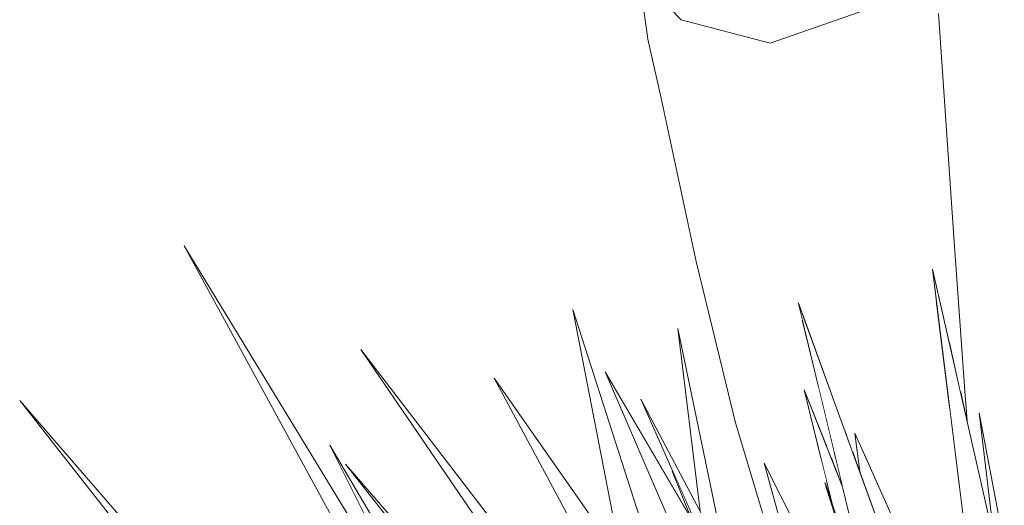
# Model space of a CAD drawing. Header units: millimetres. Extents: x 0 to 650, y -1 to 707.
# Tile 238 of 256: x 482.13 to 486.56, y 450.4 to 452.58. Entities that reach past the tile are written whole.
import ezdxf
from ezdxf.xclip import XClip

# ---------------------------------------------------------------- set-up
doc = ezdxf.new("R2010")
doc.units = ezdxf.units.MM
doc.header["$MEASUREMENT"] = 0
doc.header["$XCLIPFRAME"] = 0
doc.linetypes.add('Wipeout_Contour', pattern=[1000, 0, -1000])
doc.layers.add('Interior - Mobiliário .ARQ', color=7, linetype='Continuous')

# ---------------------------------------------------------------- blocks, each defined once
blk = doc.blocks.new('Desenho_5_5', base_point=(26.0927, 442.8059))
at = {"color": 254, "linetype": 'Wipeout_Contour', "lineweight": 0, "ltscale": 1994.861781}
blk.add_wipeout([(486.5793, 453.5922), (486.4579, 453.6247), (486.594, 452.4935)], dxfattribs=at).dxf.layer = 'Interior - Mobiliário .ARQ'
at = {"color": 254, "linetype": 'Wipeout_Contour', "lineweight": 0, "ltscale": 1990.255631}
blk.add_wipeout([(485.1087, 452.5813), (484.9218, 452.7758), (484.9588, 452.4939)], dxfattribs=at).dxf.layer = 'Interior - Mobiliário .ARQ'
at = {"color": 254, "linetype": 'Wipeout_Contour', "lineweight": 0, "ltscale": 1992.943752}
blk.add_wipeout([(486.0786, 452.6757), (486.1306, 452.4119), (486.2668, 452.6096)], dxfattribs=at).dxf.layer = 'Interior - Mobiliário .ARQ'
at = {"color": 254, "linetype": 'Wipeout_Contour', "lineweight": 0, "ltscale": 1985.191045}
blk.add_wipeout([(484.6221, 451.2776), (484.8403, 450.1506), (485.106, 449.7713)], dxfattribs=at).dxf.layer = 'Interior - Mobiliário .ARQ'
at = {"color": 254, "linetype": 'Wipeout_Contour', "lineweight": 0, "ltscale": 3957.822748}
blk.add_wipeout([(483.659, 449.1113), (482.1328, 450.868), (483.3901, 449.2657), (483.4295, 449.2431), (483.3237, 449.3938), (483.5229, 449.1894)], dxfattribs=at).dxf.layer = 'Interior - Mobiliário .ARQ'
at = {"color": 254, "linetype": 'Wipeout_Contour', "lineweight": 0, "ltscale": 1991.481703}
blk.add_wipeout([(486.0786, 452.6757), (485.5091, 452.475), (486.1306, 452.4119)], dxfattribs=at).dxf.layer = 'Interior - Mobiliário .ARQ'
at = {"color": 254, "linetype": 'Wipeout_Contour', "lineweight": 0, "ltscale": 1989.900478}
blk.add_wipeout([(484.9588, 452.4939), (485.1442, 452.3319), (485.1087, 452.5813)], dxfattribs=at).dxf.layer = 'Interior - Mobiliário .ARQ'
at = {"color": 254, "linetype": 'Wipeout_Contour', "lineweight": 0, "ltscale": 1986.25877}
blk.add_wipeout([(485.0938, 451.1911), (485.1942, 450.3691), (485.3121, 450.1463)], dxfattribs=at).dxf.layer = 'Interior - Mobiliário .ARQ'
at = {"color": 254, "linetype": 'Wipeout_Contour', "lineweight": 0, "ltscale": 3302.043177}
blk.add_wipeout([(483.5288, 450.6665), (484.0295, 449.6636), (484.3274, 449.1738), (484.3814, 449.1284), (484.3189, 449.3254)], dxfattribs=at).dxf.layer = 'Interior - Mobiliário .ARQ'
at = {"color": 254, "linetype": 'Wipeout_Contour', "lineweight": 0, "ltscale": 1991.763203}
blk.add_wipeout([(485.5091, 452.475), (485.5346, 452.2161), (486.1306, 452.4119)], dxfattribs=at).dxf.layer = 'Interior - Mobiliário .ARQ'
at = {"color": 254, "linetype": 'Wipeout_Contour', "lineweight": 0, "ltscale": 2641.636732}
blk.add_wipeout([(484.3274, 449.1738), (482.8735, 451.5644), (484.016, 449.4658), (484.2193, 449.2647)], dxfattribs=at).dxf.layer = 'Interior - Mobiliário .ARQ'
at = {"layer": 'Interior - Mobiliário .ARQ', "color": 7, "linetype": 'Continuous', "lineweight": 0}
blk.add_line((483.3901, 449.2657), (482.1328, 450.868), dxfattribs=at)
at = {"color": 254, "linetype": 'Wipeout_Contour', "lineweight": 0, "ltscale": 1990.440644}
blk.add_wipeout([(485.5346, 452.2161), (485.5091, 452.475), (485.1087, 452.5813)], dxfattribs=at).dxf.layer = 'Interior - Mobiliário .ARQ'
at = {"color": 254, "linetype": 'Wipeout_Contour', "lineweight": 0, "ltscale": 3304.294145}
blk.add_wipeout([(485.4704, 448.7502), (483.6677, 451.0965), (485.2567, 448.7738), (485.47, 448.4956), (486.0399, 447.9204)], dxfattribs=at).dxf.layer = 'Interior - Mobiliário .ARQ'
at = {"color": 254, "linetype": 'Wipeout_Contour', "lineweight": 0, "ltscale": 1990.435658}
blk.add_wipeout([(485.1087, 452.5813), (485.1442, 452.3319), (485.5346, 452.2161)], dxfattribs=at).dxf.layer = 'Interior - Mobiliário .ARQ'
at = {"color": 254, "linetype": 'Wipeout_Contour', "lineweight": 0, "ltscale": 2646.781541}
blk.add_wipeout([(486.5049, 448.5642), (485.4823, 450.5858), (485.9126, 449.0332), (486.7927, 447.5533)], dxfattribs=at).dxf.layer = 'Interior - Mobiliário .ARQ'
at = {"color": 254, "linetype": 'Wipeout_Contour', "lineweight": 0, "ltscale": 1990.903904}
blk.add_wipeout([(485.5075, 452.6094), (485.1117, 452.7155), (485.1087, 452.5813)], dxfattribs=at).dxf.layer = 'Interior - Mobiliário .ARQ'
at = {"color": 254, "linetype": 'Wipeout_Contour', "lineweight": 0, "ltscale": 1989.262106}
blk.add_wipeout([(485.3329, 451.3967), (485.1989, 452.0699), (485.0191, 452.2289)], dxfattribs=at).dxf.layer = 'Interior - Mobiliário .ARQ'
at = {"color": 254, "linetype": 'Wipeout_Contour', "lineweight": 0, "ltscale": 1985.972166}
blk.add_wipeout([(484.9273, 450.8739), (485.198, 450.2628), (485.7281, 449.3598)], dxfattribs=at).dxf.layer = 'Interior - Mobiliário .ARQ'
at = {"color": 254, "linetype": 'Wipeout_Contour', "lineweight": 0, "ltscale": 1988.43316}
blk.add_wipeout([(485.0191, 452.2289), (485.1763, 451.4933), (485.3329, 451.3967)], dxfattribs=at).dxf.layer = 'Interior - Mobiliário .ARQ'
at = {"color": 254, "linetype": 'Wipeout_Contour', "lineweight": 0, "ltscale": 4628.922137}
blk.add_wipeout([(485.9063, 449.0562), (484.7676, 450.9961), (485.9198, 448.3238), (485.6403, 449.1586), (485.9978, 448.6659), (485.8285, 449.1748), (485.9126, 449.0332)], dxfattribs=at).dxf.layer = 'Interior - Mobiliário .ARQ'
at = {"color": 254, "linetype": 'Wipeout_Contour', "lineweight": 0, "ltscale": 3970.35248}
blk.add_wipeout([(486.4163, 449.1631), (485.6361, 451.3089), (486.1079, 449.3491), (486.5049, 448.5642), (486.7177, 447.8166), (486.7093, 448.0189)], dxfattribs=at).dxf.layer = 'Interior - Mobiliário .ARQ'
at = {"color": 254, "linetype": 'Wipeout_Contour', "lineweight": 0, "ltscale": 2643.14407}
blk.add_wipeout([(483.5986, 450.5814), (484.5774, 449.3415), (484.4474, 449.5276), (485.0291, 448.9405)], dxfattribs=at).dxf.layer = 'Interior - Mobiliário .ARQ'
at = {"layer": 'Interior - Mobiliário .ARQ', "color": 7, "linetype": 'Continuous', "lineweight": 0}
for p, q in [((484.016, 449.4658), (482.8735, 451.5644)), ((482.1328, 450.868), (483.659, 449.1113)), ((483.5288, 450.6665), (484.0295, 449.6636))]:
    blk.add_line(p, q, dxfattribs=at)
at = {"color": 254, "linetype": 'Wipeout_Contour', "lineweight": 0, "ltscale": 2651.089087}
blk.add_wipeout([(485.5736, 451.9655), (485.3329, 451.3967), (485.6379, 451.3012), (485.67, 451.2912)], dxfattribs=at).dxf.layer = 'Interior - Mobiliário .ARQ'
at = {"color": 254, "linetype": 'Wipeout_Contour', "lineweight": 0, "ltscale": 2650.113013}
blk.add_wipeout([(485.6633, 450.9151), (485.7909, 450.3967), (486.0044, 449.7787), (485.8357, 450.4798)], dxfattribs=at).dxf.layer = 'Interior - Mobiliário .ARQ'
at = {"color": 254, "linetype": 'Wipeout_Contour', "lineweight": 0, "ltscale": 2649.529162}
blk.add_wipeout([(486.6325, 449.8496), (486.4505, 450.8124), (486.6432, 449.2065), (486.6647, 449.0831)], dxfattribs=at).dxf.layer = 'Interior - Mobiliário .ARQ'
at = {"color": 254, "linetype": 'Wipeout_Contour', "lineweight": 0, "ltscale": 1989.67064}
blk.add_wipeout([(485.5736, 451.9655), (485.1989, 452.0699), (485.3329, 451.3967)], dxfattribs=at).dxf.layer = 'Interior - Mobiliário .ARQ'
at = {"color": 254, "linetype": 'Wipeout_Contour', "lineweight": 0, "ltscale": 3305.150523}
blk.add_wipeout([(484.2676, 450.9683), (485.428, 448.8076), (485.9492, 448.236), (485.9198, 448.3238), (485.5994, 449.0669)], dxfattribs=at).dxf.layer = 'Interior - Mobiliário .ARQ'
at = {"layer": 'Interior - Mobiliário .ARQ', "color": 7, "linetype": 'Continuous', "lineweight": 0}
for p, q in [((482.8735, 451.5644), (484.3274, 449.1738)), ((484.8403, 450.1506), (484.6221, 451.2776)), ((484.3189, 449.3254), (483.5288, 450.6665)), ((484.5774, 449.3415), (483.5986, 450.5814)), ((483.5986, 450.5814), (485.0291, 448.9405))]:
    blk.add_line(p, q, dxfattribs=at)
at = {"color": 254, "linetype": 'Wipeout_Contour', "lineweight": 0, "ltscale": 1990.624332}
blk.add_wipeout([(486.2132, 451.4385), (486.1544, 452.1331), (485.5736, 451.9655)], dxfattribs=at).dxf.layer = 'Interior - Mobiliário .ARQ'
at = {"color": 254, "linetype": 'Wipeout_Contour', "lineweight": 0, "ltscale": 1987.91756}
blk.add_wipeout([(485.3329, 451.3967), (485.1763, 451.4933), (485.3544, 450.7674)], dxfattribs=at).dxf.layer = 'Interior - Mobiliário .ARQ'
at = {"color": 254, "linetype": 'Wipeout_Contour', "lineweight": 0, "ltscale": 2649.767452}
blk.add_wipeout([(485.7974, 450.6389), (485.7214, 450.9545), (485.7675, 450.6518), (485.7833, 450.6119)], dxfattribs=at).dxf.layer = 'Interior - Mobiliário .ARQ'
at = {"color": 254, "linetype": 'Wipeout_Contour', "lineweight": 0, "ltscale": 2648.223752}
blk.add_wipeout([(485.0806, 450.5278), (485.0681, 450.5496), (485.156, 450.3344), (485.198, 450.2628)], dxfattribs=at).dxf.layer = 'Interior - Mobiliário .ARQ'
at = {"color": 254, "linetype": 'Wipeout_Contour', "lineweight": 0, "ltscale": 2647.826423}
blk.add_wipeout([(486.0044, 449.7787), (485.7559, 450.4982), (486.0296, 449.6383), (486.0198, 449.7148)], dxfattribs=at).dxf.layer = 'Interior - Mobiliário .ARQ'
at = {"layer": 'Interior - Mobiliário .ARQ', "color": 7, "linetype": 'Continuous', "lineweight": 0}
for p, q in [((484.6221, 451.2776), (485.106, 449.7713)), ((485.1942, 450.3691), (485.0938, 451.1911)), ((483.6677, 451.0965), (485.2567, 448.7738)), ((484.9273, 450.8739), (485.198, 450.2628)), ((485.156, 450.3344), (485.0681, 450.5496)), ((485.0681, 450.5496), (485.0806, 450.5278))]:
    blk.add_line(p, q, dxfattribs=at)
at = {"color": 254, "linetype": 'Wipeout_Contour', "lineweight": 0, "ltscale": 1989.883221}
blk.add_wipeout([(485.5736, 451.9655), (485.67, 451.2912), (486.2132, 451.4385)], dxfattribs=at).dxf.layer = 'Interior - Mobiliário .ARQ'
at = {"color": 254, "linetype": 'Wipeout_Contour', "lineweight": 0, "ltscale": 1987.634799}
blk.add_wipeout([(485.3544, 450.7674), (485.4929, 450.6763), (485.3329, 451.3967)], dxfattribs=at).dxf.layer = 'Interior - Mobiliário .ARQ'
at = {"color": 254, "linetype": 'Wipeout_Contour', "lineweight": 0, "ltscale": 3975.715553}
blk.add_wipeout([(485.8908, 450.72), (485.9129, 450.5475), (486.0421, 450.1922), (486.0193, 450.3954), (486.4742, 449.3574), (486.4468, 449.4812)], dxfattribs=at).dxf.layer = 'Interior - Mobiliário .ARQ'
at = {"color": 254, "linetype": 'Wipeout_Contour', "lineweight": 0, "ltscale": 2650.172017}
blk.add_wipeout([(485.7974, 450.6389), (485.7833, 450.6119), (485.7874, 450.6018), (485.8047, 450.6083)], dxfattribs=at).dxf.layer = 'Interior - Mobiliário .ARQ'
at = {"color": 254, "linetype": 'Wipeout_Contour', "lineweight": 0, "ltscale": 1991.714678}
blk.add_wipeout([(486.3353, 451.6253), (486.2867, 452.3264), (486.1544, 452.1331)], dxfattribs=at).dxf.layer = 'Interior - Mobiliário .ARQ'
at = {"color": 254, "linetype": 'Wipeout_Contour', "lineweight": 0, "ltscale": 5297.811718}
blk.add_wipeout([(486.5202, 450.2315), (486.2398, 451.4583), (486.5129, 449.269), (486.5477, 449.1896), (486.6809, 448.5497), (486.6684, 448.899), (486.5828, 449.3621), (486.5794, 449.7385)], dxfattribs=at).dxf.layer = 'Interior - Mobiliário .ARQ'
at = {"color": 254, "linetype": 'Wipeout_Contour', "lineweight": 0, "ltscale": 3973.635764}
blk.add_wipeout([(485.3544, 450.7674), (485.6706, 449.8913), (485.6518, 449.9741), (485.4823, 450.5858), (485.5385, 450.4746), (485.4929, 450.6763)], dxfattribs=at).dxf.layer = 'Interior - Mobiliário .ARQ'
at = {"layer": 'Interior - Mobiliário .ARQ', "color": 7, "linetype": 'Continuous', "lineweight": 0}
for p, q in [((486.6325, 449.8496), (486.4505, 450.8124)), ((486.4505, 450.8124), (486.6432, 449.2065))]:
    blk.add_line(p, q, dxfattribs=at)
at = {"color": 254, "linetype": 'Wipeout_Contour', "lineweight": 0, "ltscale": 1991.044031}
blk.add_wipeout([(486.1544, 452.1331), (486.2132, 451.4385), (486.3353, 451.6253)], dxfattribs=at).dxf.layer = 'Interior - Mobiliário .ARQ'
at = {"color": 254, "linetype": 'Wipeout_Contour', "lineweight": 0, "ltscale": 1986.015448}
blk.add_wipeout([(485.6706, 449.8913), (485.3544, 450.7674), (485.5861, 449.9923)], dxfattribs=at).dxf.layer = 'Interior - Mobiliário .ARQ'
at = {"color": 254, "linetype": 'Wipeout_Contour', "lineweight": 0, "ltscale": 1992.503949}
blk.add_wipeout([(486.1306, 452.4119), (486.1544, 452.1331), (486.2867, 452.3264)], dxfattribs=at).dxf.layer = 'Interior - Mobiliário .ARQ'
at = {"color": 254, "linetype": 'Wipeout_Contour', "lineweight": 0, "ltscale": 2652.82229}
blk.add_wipeout([(485.67, 451.2912), (485.6899, 451.1608), (485.8458, 450.732), (486.2132, 451.4385)], dxfattribs=at).dxf.layer = 'Interior - Mobiliário .ARQ'
at = {"color": 254, "linetype": 'Wipeout_Contour', "lineweight": 0, "ltscale": 1992.116672}
blk.add_wipeout([(486.2867, 452.3264), (486.2668, 452.6096), (486.1306, 452.4119)], dxfattribs=at).dxf.layer = 'Interior - Mobiliário .ARQ'
at = {"color": 254, "linetype": 'Wipeout_Contour', "lineweight": 0, "ltscale": 1991.215006}
blk.add_wipeout([(486.1544, 452.1331), (485.5346, 452.2161), (485.5736, 451.9655)], dxfattribs=at).dxf.layer = 'Interior - Mobiliário .ARQ'
at = {"color": 254, "linetype": 'Wipeout_Contour', "lineweight": 0, "ltscale": 4639.618507}
blk.add_wipeout([(486.2132, 451.4385), (485.8458, 450.732), (485.8804, 450.6368), (485.9005, 450.6443), (485.8908, 450.72), (485.9212, 450.6521), (486.2821, 450.7878)], dxfattribs=at).dxf.layer = 'Interior - Mobiliário .ARQ'
at = {"color": 254, "linetype": 'Wipeout_Contour', "lineweight": 0, "ltscale": 3974.822331}
blk.add_wipeout([(485.6538, 451.235), (485.4929, 450.6763), (485.739, 450.6078), (485.6633, 450.9151), (485.7675, 450.6518), (485.7214, 450.9545)], dxfattribs=at).dxf.layer = 'Interior - Mobiliário .ARQ'
at = {"layer": 'Interior - Mobiliário .ARQ', "color": 7, "linetype": 'Continuous', "lineweight": 0}
blk.add_line((486.2668, 452.6096), (486.2867, 452.3264), dxfattribs=at)
at = {"color": 254, "linetype": 'Wipeout_Contour', "lineweight": 0, "ltscale": 1991.016166}
blk.add_wipeout([(486.1306, 452.4119), (485.5346, 452.2161), (486.1544, 452.1331)], dxfattribs=at).dxf.layer = 'Interior - Mobiliário .ARQ'
at = {"color": 254, "linetype": 'Wipeout_Contour', "lineweight": 0, "ltscale": 3981.160063}
blk.add_wipeout([(486.2132, 451.4385), (486.2592, 451.3021), (486.2398, 451.4583), (486.3095, 451.1534), (486.3848, 450.9303), (486.3353, 451.6253)], dxfattribs=at).dxf.layer = 'Interior - Mobiliário .ARQ'
at = {"color": 254, "linetype": 'Wipeout_Contour', "lineweight": 0, "ltscale": 1989.028797}
blk.add_wipeout([(485.67, 451.2912), (485.6579, 451.249), (485.6899, 451.1608)], dxfattribs=at).dxf.layer = 'Interior - Mobiliário .ARQ'
at = {"color": 254, "linetype": 'Wipeout_Contour', "lineweight": 0, "ltscale": 1988.243626}
blk.add_wipeout([(485.9005, 450.6443), (485.8804, 450.6368), (485.9129, 450.5475)], dxfattribs=at).dxf.layer = 'Interior - Mobiliário .ARQ'
at = {"color": 254, "linetype": 'Wipeout_Contour', "lineweight": 0, "ltscale": 2650.598536}
blk.add_wipeout([(485.7874, 450.6018), (485.7961, 450.5796), (485.8158, 450.5623), (485.8047, 450.6083)], dxfattribs=at).dxf.layer = 'Interior - Mobiliário .ARQ'
at = {"layer": 'Interior - Mobiliário .ARQ', "color": 7, "linetype": 'Continuous', "lineweight": 0}
blk.add_line((486.3353, 451.6253), (486.2867, 452.3264), dxfattribs=at)
at = {"color": 254, "linetype": 'Wipeout_Contour', "lineweight": 0, "ltscale": 1989.956573}
blk.add_wipeout([(485.1442, 452.3319), (485.1989, 452.0699), (485.5736, 451.9655)], dxfattribs=at).dxf.layer = 'Interior - Mobiliário .ARQ'
at = {"color": 254, "linetype": 'Wipeout_Contour', "lineweight": 0, "ltscale": 2651.228742}
blk.add_wipeout([(485.6379, 451.3012), (485.3329, 451.3967), (485.4929, 450.6763), (485.6538, 451.235)], dxfattribs=at).dxf.layer = 'Interior - Mobiliário .ARQ'
at = {"color": 254, "linetype": 'Wipeout_Contour', "lineweight": 0, "ltscale": 1989.376246}
blk.add_wipeout([(486.3848, 450.9303), (486.3095, 451.1534), (486.3663, 450.9047)], dxfattribs=at).dxf.layer = 'Interior - Mobiliário .ARQ'
at = {"color": 254, "linetype": 'Wipeout_Contour', "lineweight": 0, "ltscale": 2651.115853}
blk.add_wipeout([(485.9212, 450.6521), (486.0567, 450.3503), (486.3571, 450.0859), (486.2821, 450.7878)], dxfattribs=at).dxf.layer = 'Interior - Mobiliário .ARQ'
at = {"color": 254, "linetype": 'Wipeout_Contour', "lineweight": 0, "ltscale": 1987.945239}
blk.add_wipeout([(485.8158, 450.5623), (485.7961, 450.5796), (485.8357, 450.4798)], dxfattribs=at).dxf.layer = 'Interior - Mobiliário .ARQ'
at = {"layer": 'Interior - Mobiliário .ARQ', "color": 7, "linetype": 'Continuous', "lineweight": 0}
for p, q in [((485.1763, 451.4933), (485.3544, 450.7674)), ((485.0938, 451.1911), (485.3121, 450.1463)), ((485.4704, 448.7502), (483.6677, 451.0965)), ((485.428, 448.8076), (484.2676, 450.9683)), ((485.9129, 450.5475), (485.8908, 450.72))]:
    blk.add_line(p, q, dxfattribs=at)
at = {"color": 254, "linetype": 'Wipeout_Contour', "lineweight": 0, "ltscale": 1990.00194}
blk.add_wipeout([(485.1442, 452.3319), (485.5736, 451.9655), (485.5346, 452.2161)], dxfattribs=at).dxf.layer = 'Interior - Mobiliário .ARQ'
at = {"color": 254, "linetype": 'Wipeout_Contour', "lineweight": 0, "ltscale": 2652.950532}
blk.add_wipeout([(486.2132, 451.4385), (486.2821, 450.7878), (486.3173, 450.8367), (486.2592, 451.3021)], dxfattribs=at).dxf.layer = 'Interior - Mobiliário .ARQ'
at = {"color": 254, "linetype": 'Wipeout_Contour', "lineweight": 0, "ltscale": 1989.012545}
blk.add_wipeout([(485.639, 451.3009), (485.6579, 451.249), (485.67, 451.2912)], dxfattribs=at).dxf.layer = 'Interior - Mobiliário .ARQ'
at = {"color": 254, "linetype": 'Wipeout_Contour', "lineweight": 0, "ltscale": 3973.549448}
blk.add_wipeout([(485.7077, 450.1402), (485.8508, 449.8573), (485.8769, 449.8524), (485.818, 450.2866), (485.8003, 450.3587), (485.7594, 450.4871)], dxfattribs=at).dxf.layer = 'Interior - Mobiliário .ARQ'
at = {"color": 254, "linetype": 'Wipeout_Contour', "lineweight": 0, "ltscale": 1989.676261}
blk.add_wipeout([(484.9588, 452.4939), (485.0191, 452.2289), (485.1989, 452.0699)], dxfattribs=at).dxf.layer = 'Interior - Mobiliário .ARQ'
at = {"color": 254, "linetype": 'Wipeout_Contour', "lineweight": 0, "ltscale": 2650.963975}
blk.add_wipeout([(486.3622, 450.4766), (486.2821, 450.7878), (486.3571, 450.0859), (486.4038, 450.1433)], dxfattribs=at).dxf.layer = 'Interior - Mobiliário .ARQ'
at = {"color": 254, "linetype": 'Wipeout_Contour', "lineweight": 0, "ltscale": 1987.958784}
blk.add_wipeout([(485.7629, 450.5106), (485.7595, 450.4877), (485.7909, 450.3967)], dxfattribs=at).dxf.layer = 'Interior - Mobiliário .ARQ'
at = {"color": 254, "linetype": 'Wipeout_Contour', "lineweight": 0, "ltscale": 1989.622493}
blk.add_wipeout([(485.1989, 452.0699), (485.1442, 452.3319), (484.9588, 452.4939)], dxfattribs=at).dxf.layer = 'Interior - Mobiliário .ARQ'
at = {"color": 254, "linetype": 'Wipeout_Contour', "lineweight": 0, "ltscale": 1989.77174}
blk.add_wipeout([(486.3848, 450.9303), (486.3663, 450.9047), (486.3956, 450.7765)], dxfattribs=at).dxf.layer = 'Interior - Mobiliário .ARQ'
at = {"color": 254, "linetype": 'Wipeout_Contour', "lineweight": 0, "ltscale": 5298.99228}
blk.add_wipeout([(485.4929, 450.6763), (485.5385, 450.4746), (485.7077, 450.1402), (485.7594, 450.4871), (485.7559, 450.4982), (485.7595, 450.4877), (485.7629, 450.5106), (485.739, 450.6078)], dxfattribs=at).dxf.layer = 'Interior - Mobiliário .ARQ'
at = {"layer": 'Interior - Mobiliário .ARQ', "color": 7, "linetype": 'Continuous', "lineweight": 0}
for p, q in [((484.9588, 452.4939), (485.0191, 452.2289)), ((485.0191, 452.2289), (485.1763, 451.4933)), ((486.3353, 451.6253), (486.3848, 450.9303)), ((485.6361, 451.3089), (486.1079, 449.3491)), ((485.9198, 448.3238), (484.7676, 450.9961)), ((484.7676, 450.9961), (485.9063, 449.0562)), ((484.2676, 450.9683), (485.5994, 449.0669)), ((485.8357, 450.4798), (485.6633, 450.9151)), ((485.6633, 450.9151), (485.7909, 450.3967)), ((486.3848, 450.9303), (486.3956, 450.7765)), ((485.728, 449.3598), (484.9273, 450.8739)), ((485.3544, 450.7674), (485.5861, 449.9923)), ((485.9126, 449.0332), (485.4823, 450.5858)), ((486.0044, 449.7787), (485.7559, 450.4982)), ((485.7559, 450.4982), (486.0296, 449.6383))]:
    blk.add_line(p, q, dxfattribs=at)
at = {"color": 254, "linetype": 'Wipeout_Contour', "lineweight": 0, "ltscale": 1990.70448}
blk.add_wipeout([(485.1087, 452.5813), (485.5091, 452.475), (485.5075, 452.6094)], dxfattribs=at).dxf.layer = 'Interior - Mobiliário .ARQ'
at = {"color": 254, "linetype": 'Wipeout_Contour', "lineweight": 0, "ltscale": 1989.449579}
blk.add_wipeout([(486.2821, 450.7878), (486.3622, 450.4766), (486.3173, 450.8367)], dxfattribs=at).dxf.layer = 'Interior - Mobiliário .ARQ'
at = {"layer": 'Interior - Mobiliário .ARQ', "color": 7, "linetype": 'Continuous', "lineweight": 0}
for p, q in [((486.5129, 449.269), (486.2398, 451.4583)), ((486.2398, 451.4583), (486.5202, 450.2315)), ((486.4163, 449.1631), (485.6361, 451.3089)), ((485.8908, 450.72), (486.4468, 449.4812)), ((485.4823, 450.5858), (486.5049, 448.5642))]:
    blk.add_line(p, q, dxfattribs=at)
at = {"color": 254, "linetype": 'Wipeout_Contour', "lineweight": 0, "ltscale": 1992.046793}
blk.add_wipeout([(485.5075, 452.6094), (485.5091, 452.475), (486.1002, 452.8744)], dxfattribs=at).dxf.layer = 'Interior - Mobiliário .ARQ'
at = {"color": 254, "linetype": 'Wipeout_Contour', "lineweight": 0, "ltscale": 1990.202948}
blk.add_wipeout([(484.9218, 452.7758), (485.1087, 452.5813), (485.1117, 452.7155)], dxfattribs=at).dxf.layer = 'Interior - Mobiliário .ARQ'
at = {"layer": 'Interior - Mobiliário .ARQ', "color": 7, "linetype": 'Continuous', "lineweight": 0}
for p, q in [((485.1087, 452.5813), (484.9218, 452.7758)), ((484.9218, 452.7758), (484.9588, 452.4939))]:
    blk.add_line(p, q, dxfattribs=at)
at = {"color": 254, "linetype": 'Wipeout_Contour', "lineweight": 0, "ltscale": 1991.919857}
blk.add_wipeout([(486.1002, 452.8744), (485.5091, 452.475), (486.0786, 452.6757)], dxfattribs=at).dxf.layer = 'Interior - Mobiliário .ARQ'
at = {"layer": 'Interior - Mobiliário .ARQ', "color": 7, "linetype": 'Continuous', "lineweight": 0}
for p, q in [((485.5091, 452.475), (486.0786, 452.6757)), ((485.1087, 452.5813), (485.5091, 452.475))]:
    blk.add_line(p, q, dxfattribs=at)

msp = doc.modelspace()

# ---------------------------------------------------------------- block references
at = {"color": 7, "linetype": 'Continuous', "lineweight": 0}
ref = msp.add_blockref('Desenho_5_5', (26.0927, 442.8059), dxfattribs=at)
XClip(ref).set_block_clipping_path([(360.0636904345, 428.2751855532), (639.463055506, 506.7925253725)])

doc.saveas('drawing.dxf')
